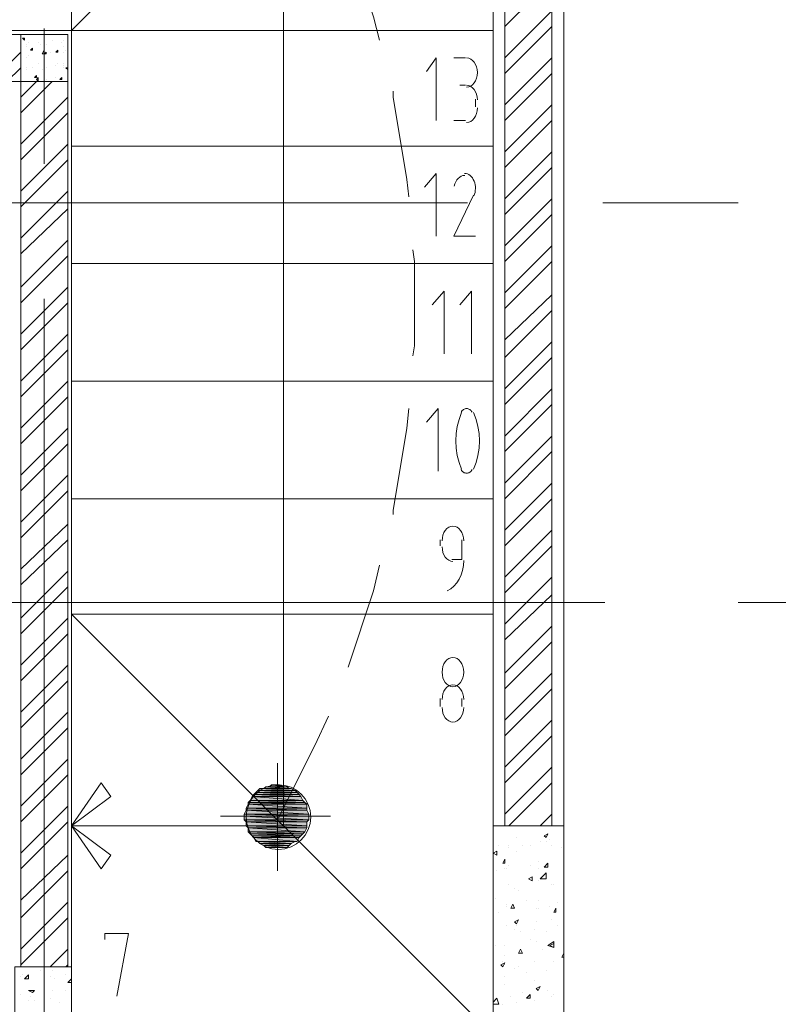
# Model space of a CAD drawing. Header units: millimetres. Extents: x 17 to 403, y 12 to 285.
# Tile 88 of 145: x 298 to 315, y 129 to 150. Entities that reach past the tile are written whole.
import ezdxf

# ---------------------------------------------------------------- set-up
doc = ezdxf.new("R2010")
doc.units = ezdxf.units.MM
doc.layers.add('FILL_FFFFFF', color=7, linetype='Continuous', true_color=0xffffff)
doc.layers.add('LINE_FFFFFF', color=7, linetype='Continuous', true_color=0xffffff)
doc.layers.add('LINE_000000', color=7, linetype='Continuous')

msp = doc.modelspace()

# ---------------------------------------------------------------- hatches: boundary and pattern name
at = {"layer": 'FILL_FFFFFF'}
h = msp.add_hatch(color=7, dxfattribs=at)
h.dxf.hatch_style = 1
h.paths.add_polyline_path([(303.615, 133.223), (304.461, 133.181), (303.572, 133.181), (303.615, 133.223)])
h = msp.add_hatch(color=7, dxfattribs=at)
h.dxf.hatch_style = 1
h.paths.add_polyline_path([(303.657, 133.265), (304.419, 133.223), (303.615, 133.223), (303.657, 133.265)])
h = msp.add_hatch(color=7, dxfattribs=at)
h.dxf.hatch_style = 1
h.paths.add_polyline_path([(304.419, 133.223), (303.615, 133.223), (304.461, 133.181), (304.419, 133.223)])
h = msp.add_hatch(color=7, dxfattribs=at)
h.dxf.hatch_style = 1
h.paths.add_polyline_path([(303.742, 133.265), (304.334, 133.265), (303.657, 133.265), (303.742, 133.265)])
h = msp.add_hatch(color=7, dxfattribs=at)
h.dxf.hatch_style = 1
h.paths.add_polyline_path([(304.334, 133.265), (303.657, 133.265), (304.419, 133.223), (304.334, 133.265)])
h = msp.add_hatch(color=7, dxfattribs=at)
h.dxf.hatch_style = 1
h.paths.add_polyline_path([(303.784, 133.308), (304.292, 133.265), (303.742, 133.265), (303.784, 133.308)])
h = msp.add_hatch(color=7, dxfattribs=at)
h.dxf.hatch_style = 1
h.paths.add_polyline_path([(304.292, 133.265), (303.742, 133.265), (304.334, 133.265), (304.292, 133.265)])
h = msp.add_hatch(color=7, dxfattribs=at)
h.dxf.hatch_style = 1
h.paths.add_polyline_path([(303.869, 133.308), (304.25, 133.308), (303.784, 133.308), (303.869, 133.308)])
h = msp.add_hatch(color=7, dxfattribs=at)
h.dxf.hatch_style = 1
h.paths.add_polyline_path([(304.25, 133.308), (303.784, 133.308), (304.292, 133.265), (304.25, 133.308)])
h = msp.add_hatch(color=7, dxfattribs=at)
h.dxf.hatch_style = 1
h.paths.add_polyline_path([(303.911, 133.35), (304.165, 133.308), (303.869, 133.308), (303.911, 133.35)])
h = msp.add_hatch(color=7, dxfattribs=at)
h.dxf.hatch_style = 1
h.paths.add_polyline_path([(304.165, 133.308), (303.869, 133.308), (304.25, 133.308), (304.165, 133.308)])
h = msp.add_hatch(color=7, dxfattribs=at)
h.dxf.hatch_style = 1
h.paths.add_polyline_path([(304.038, 133.35), (304.08, 133.35), (303.911, 133.35), (304.038, 133.35)])
h = msp.add_hatch(color=7, dxfattribs=at)
h.dxf.hatch_style = 1
h.paths.add_polyline_path([(304.08, 133.35), (303.911, 133.35), (304.165, 133.308), (304.08, 133.35)])
h = msp.add_hatch(color=7, dxfattribs=at)
h.dxf.hatch_style = 1
h.paths.add_polyline_path([(303.445, 133.011), (304.631, 132.969), (303.403, 132.969), (303.445, 133.011)])
h = msp.add_hatch(color=7, dxfattribs=at)
h.dxf.hatch_style = 1
h.paths.add_polyline_path([(303.488, 133.096), (304.588, 133.011), (303.445, 133.011), (303.488, 133.096)])
h = msp.add_hatch(color=7, dxfattribs=at)
h.dxf.hatch_style = 1
h.paths.add_polyline_path([(304.588, 133.011), (303.445, 133.011), (304.631, 132.969), (304.588, 133.011)])
h = msp.add_hatch(color=7, dxfattribs=at)
h.dxf.hatch_style = 1
h.paths.add_polyline_path([(303.53, 133.138), (304.546, 133.096), (303.488, 133.096), (303.53, 133.138)])
h = msp.add_hatch(color=7, dxfattribs=at)
h.dxf.hatch_style = 1
h.paths.add_polyline_path([(304.546, 133.096), (303.488, 133.096), (304.588, 133.011), (304.546, 133.096)])
h = msp.add_hatch(color=7, dxfattribs=at)
h.dxf.hatch_style = 1
h.paths.add_polyline_path([(303.572, 133.181), (304.504, 133.138), (303.53, 133.138), (303.572, 133.181)])
h = msp.add_hatch(color=7, dxfattribs=at)
h.dxf.hatch_style = 1
h.paths.add_polyline_path([(304.504, 133.138), (303.53, 133.138), (304.546, 133.096), (304.504, 133.138)])
h = msp.add_hatch(color=7, dxfattribs=at)
h.dxf.hatch_style = 1
h.paths.add_polyline_path([(304.461, 133.181), (303.572, 133.181), (304.504, 133.138), (304.461, 133.181)])
h = msp.add_hatch(color=7, dxfattribs=at)
h.dxf.hatch_style = 1
h.paths.add_polyline_path([(303.361, 132.8), (304.715, 132.715), (303.318, 132.715), (303.361, 132.8)])
h = msp.add_hatch(color=7, dxfattribs=at)
h.dxf.hatch_style = 1
h.paths.add_polyline_path([(303.403, 132.927), (304.673, 132.842), (303.361, 132.842), (303.403, 132.927)])
h = msp.add_hatch(color=7, dxfattribs=at)
h.dxf.hatch_style = 1
h.paths.add_polyline_path([(304.673, 132.842), (303.361, 132.842), (304.673, 132.8), (304.673, 132.842)])
h = msp.add_hatch(color=7, dxfattribs=at)
h.dxf.hatch_style = 1
h.paths.add_polyline_path([(303.361, 132.842), (304.673, 132.8), (303.361, 132.8), (303.361, 132.842)])
h = msp.add_hatch(color=7, dxfattribs=at)
h.dxf.hatch_style = 1
h.paths.add_polyline_path([(304.673, 132.8), (303.361, 132.8), (304.715, 132.715), (304.673, 132.8)])
h = msp.add_hatch(color=7, dxfattribs=at)
h.dxf.hatch_style = 1
h.paths.add_polyline_path([(304.631, 132.969), (303.403, 132.969), (304.673, 132.927), (304.631, 132.969)])
h = msp.add_hatch(color=7, dxfattribs=at)
h.dxf.hatch_style = 1
h.paths.add_polyline_path([(303.403, 132.969), (304.673, 132.927), (303.403, 132.927), (303.403, 132.969)])
h = msp.add_hatch(color=7, dxfattribs=at)
h.dxf.hatch_style = 1
h.paths.add_polyline_path([(304.673, 132.927), (303.403, 132.927), (304.673, 132.842), (304.673, 132.927)])
h = msp.add_hatch(color=7, dxfattribs=at)
h.dxf.hatch_style = 1
h.paths.add_polyline_path([(304.715, 132.715), (303.318, 132.715), (304.715, 132.673), (304.715, 132.715)])
h = msp.add_hatch(color=7, dxfattribs=at)
h.dxf.hatch_style = 1
h.paths.add_polyline_path([(303.318, 132.715), (304.715, 132.673), (303.318, 132.673), (303.318, 132.715)])
h = msp.add_hatch(color=7, dxfattribs=at)
h.dxf.hatch_style = 1
h.paths.add_polyline_path([(304.715, 132.673), (303.318, 132.673), (304.715, 132.588), (304.715, 132.673)])
h = msp.add_hatch(color=7, dxfattribs=at)
h.dxf.hatch_style = 1
h.paths.add_polyline_path([(303.318, 132.673), (304.715, 132.588), (303.318, 132.588), (303.318, 132.673)])
h = msp.add_hatch(color=7, dxfattribs=at)
h.dxf.hatch_style = 1
h.paths.add_polyline_path([(304.715, 132.588), (303.318, 132.588), (304.673, 132.546), (304.715, 132.588)])
h = msp.add_hatch(color=7, dxfattribs=at)
h.dxf.hatch_style = 1
h.paths.add_polyline_path([(303.318, 132.588), (304.673, 132.546), (303.361, 132.546), (303.318, 132.588)])
h = msp.add_hatch(color=7, dxfattribs=at)
h.dxf.hatch_style = 1
h.paths.add_polyline_path([(304.673, 132.546), (303.361, 132.546), (304.673, 132.461), (304.673, 132.546)])
h = msp.add_hatch(color=7, dxfattribs=at)
h.dxf.hatch_style = 1
h.paths.add_polyline_path([(303.361, 132.546), (304.673, 132.461), (303.361, 132.461), (303.361, 132.546)])
h = msp.add_hatch(color=7, dxfattribs=at)
h.dxf.hatch_style = 1
h.paths.add_polyline_path([(304.673, 132.461), (303.361, 132.461), (304.673, 132.419), (304.673, 132.461)])
h = msp.add_hatch(color=7, dxfattribs=at)
h.dxf.hatch_style = 1
h.paths.add_polyline_path([(303.361, 132.461), (304.673, 132.419), (303.403, 132.419), (303.361, 132.461)])
h = msp.add_hatch(color=7, dxfattribs=at)
h.dxf.hatch_style = 1
h.paths.add_polyline_path([(304.673, 132.419), (303.403, 132.419), (304.631, 132.334), (304.673, 132.419)])
h = msp.add_hatch(color=7, dxfattribs=at)
h.dxf.hatch_style = 1
h.paths.add_polyline_path([(303.403, 132.419), (304.631, 132.334), (303.403, 132.334), (303.403, 132.419)])
h = msp.add_hatch(color=7, dxfattribs=at)
h.dxf.hatch_style = 1
h.paths.add_polyline_path([(304.631, 132.334), (303.403, 132.334), (304.588, 132.292), (304.631, 132.334)])
h = msp.add_hatch(color=7, dxfattribs=at)
h.dxf.hatch_style = 1
h.paths.add_polyline_path([(303.403, 132.334), (304.588, 132.292), (303.445, 132.292), (303.403, 132.334)])
h = msp.add_hatch(color=7, dxfattribs=at)
h.dxf.hatch_style = 1
h.paths.add_polyline_path([(304.588, 132.292), (303.445, 132.292), (304.546, 132.249), (304.588, 132.292)])
h = msp.add_hatch(color=7, dxfattribs=at)
h.dxf.hatch_style = 1
h.paths.add_polyline_path([(303.445, 132.292), (304.546, 132.249), (303.488, 132.249), (303.445, 132.292)])
h = msp.add_hatch(color=7, dxfattribs=at)
h.dxf.hatch_style = 1
h.paths.add_polyline_path([(304.546, 132.249), (303.488, 132.249), (304.504, 132.207), (304.546, 132.249)])
h = msp.add_hatch(color=7, dxfattribs=at)
h.dxf.hatch_style = 1
h.paths.add_polyline_path([(303.488, 132.249), (304.504, 132.207), (303.53, 132.207), (303.488, 132.249)])
h = msp.add_hatch(color=7, dxfattribs=at)
h.dxf.hatch_style = 1
h.paths.add_polyline_path([(304.504, 132.207), (303.53, 132.207), (304.461, 132.122), (304.504, 132.207)])
h = msp.add_hatch(color=7, dxfattribs=at)
h.dxf.hatch_style = 1
h.paths.add_polyline_path([(303.53, 132.207), (304.461, 132.122), (303.572, 132.122), (303.53, 132.207)])
h = msp.add_hatch(color=7, dxfattribs=at)
h.dxf.hatch_style = 1
h.paths.add_polyline_path([(304.461, 132.122), (303.572, 132.122), (304.419, 132.122), (304.461, 132.122)])
h = msp.add_hatch(color=7, dxfattribs=at)
h.dxf.hatch_style = 1
h.paths.add_polyline_path([(303.572, 132.122), (304.419, 132.122), (303.615, 132.122), (303.572, 132.122)])
h = msp.add_hatch(color=7, dxfattribs=at)
h.dxf.hatch_style = 1
h.paths.add_polyline_path([(304.419, 132.122), (303.615, 132.122), (304.334, 132.08), (304.419, 132.122)])
h = msp.add_hatch(color=7, dxfattribs=at)
h.dxf.hatch_style = 1
h.paths.add_polyline_path([(303.615, 132.122), (304.334, 132.08), (303.657, 132.08), (303.615, 132.122)])
h = msp.add_hatch(color=7, dxfattribs=at)
h.dxf.hatch_style = 1
h.paths.add_polyline_path([(304.334, 132.08), (303.657, 132.08), (304.292, 132.038), (304.334, 132.08)])
h = msp.add_hatch(color=7, dxfattribs=at)
h.dxf.hatch_style = 1
h.paths.add_polyline_path([(303.657, 132.08), (304.292, 132.038), (303.742, 132.038), (303.657, 132.08)])
h = msp.add_hatch(color=7, dxfattribs=at)
h.dxf.hatch_style = 1
h.paths.add_polyline_path([(304.292, 132.038), (303.742, 132.038), (304.25, 131.995), (304.292, 132.038)])
h = msp.add_hatch(color=7, dxfattribs=at)
h.dxf.hatch_style = 1
h.paths.add_polyline_path([(303.742, 132.038), (304.25, 131.995), (303.784, 131.995), (303.742, 132.038)])
h = msp.add_hatch(color=7, dxfattribs=at)
h.dxf.hatch_style = 1
h.paths.add_polyline_path([(304.25, 131.995), (303.784, 131.995), (304.165, 131.995), (304.25, 131.995)])
h = msp.add_hatch(color=7, dxfattribs=at)
h.dxf.hatch_style = 1
h.paths.add_polyline_path([(303.784, 131.995), (304.165, 131.995), (303.869, 131.995), (303.784, 131.995)])
h = msp.add_hatch(color=7, dxfattribs=at)
h.dxf.hatch_style = 1
h.paths.add_polyline_path([(303.869, 131.995), (303.911, 131.995), (304.08, 131.995), (303.869, 131.995)])
h = msp.add_hatch(color=7, dxfattribs=at)
h.dxf.hatch_style = 1
h.paths.add_polyline_path([(303.869, 131.995), (304.165, 131.995), (304.08, 131.995), (303.869, 131.995)])
h = msp.add_hatch(color=7, dxfattribs=at)
h.dxf.hatch_style = 1
h.paths.add_polyline_path([(303.911, 131.995), (304.08, 131.995), (304.038, 131.995), (303.911, 131.995)])

# ---------------------------------------------------------------- linework, layer by layer
at = {"layer": 'LINE_000000', "lineweight": 0}
for p, q in [((310.219, 151.596), (310.219, 148.675)), ((308.949, 149.733), (309.965, 150.749)), ((308.949, 149.056), (309.965, 150.072)), ((288.925, 149.648), (299.593, 149.648)), ((299, 149.691), (299, 146.77)), ((299.593, 149.648), (299.593, 113.242)), ((308.949, 148.717), (309.965, 149.733)), ((298.535, 149.479), (298.577, 149.479)), ((298.535, 149.479), (298.577, 149.437)), ((298.577, 149.437), (298.577, 149.479)), ((298.662, 149.394), (298.662, 149.394)), ((298.873, 149.394), (298.873, 149.394)), ((299.17, 149.437), (299.17, 149.437)), ((299.381, 149.394), (299.381, 149.394)), ((299.424, 149.437), (299.424, 149.437)), ((297.857, 148.548), (298.492, 149.183)), ((298.619, 149.352), (298.619, 149.352)), ((298.619, 149.31), (298.619, 149.31)), ((298.704, 149.225), (298.746, 149.267)), ((298.704, 149.225), (298.746, 149.225)), ((298.746, 149.225), (298.746, 149.267)), ((298.916, 149.352), (298.916, 149.352)), ((299, 149.352), (299, 149.352)), ((299, 149.14), (299.043, 149.183)), ((299.043, 149.352), (299.043, 149.352)), ((299.043, 149.14), (299.043, 149.183)), ((299.127, 149.183), (299.127, 149.183)), ((299.254, 149.183), (299.297, 149.225)), ((299.254, 149.183), (299.297, 149.183)), ((299.297, 149.183), (299.297, 149.225)), ((299.424, 149.31), (299.424, 149.31)), ((299.424, 149.183), (299.424, 149.183)), ((299.466, 149.225), (299.466, 149.225)), ((298.619, 149.056), (298.619, 149.056)), ((298.662, 149.098), (298.662, 149.098)), ((298.662, 149.098), (298.662, 149.098)), ((298.958, 149.14), (298.958, 149.14)), ((299, 149.14), (299.043, 149.14)), ((299, 149.098), (299, 149.098)), ((307.848, 149.056), (308.102, 149.056)), ((308.949, 148.04), (309.965, 149.056)), ((298.196, 148.548), (298.492, 148.844)), ((298.492, 148.759), (298.492, 148.759)), ((298.619, 148.844), (298.619, 148.844)), ((298.619, 148.802), (298.619, 148.802)), ((298.746, 148.844), (298.746, 148.844)), ((298.873, 148.929), (298.873, 148.929)), ((298.958, 148.802), (298.958, 148.802)), ((299, 148.844), (299, 148.844)), ((299.043, 148.844), (299.043, 148.844)), ((299.254, 148.886), (299.254, 148.886)), ((299.297, 148.929), (299.297, 148.929)), ((299.424, 148.929), (299.424, 148.929)), ((299.424, 148.886), (299.424, 148.886)), ((299.424, 148.886), (299.424, 148.886)), ((299.424, 148.844), (299.424, 148.844)), ((299.466, 148.844), (299.508, 148.844)), ((299.466, 148.844), (299.508, 148.802)), ((298.492, 148.209), (298.831, 148.548)), ((298.492, 147.87), (299.17, 148.548)), ((298.789, 148.632), (298.831, 148.675)), ((298.789, 148.632), (298.831, 148.632)), ((298.831, 148.632), (298.831, 148.675)), ((298.831, 148.59), (298.873, 148.632)), ((298.831, 148.59), (298.873, 148.548)), ((298.873, 148.548), (298.873, 148.632)), ((299, 148.59), (299, 148.59)), ((299.043, 148.59), (299.043, 148.59)), ((299.254, 148.632), (299.254, 148.632)), ((299.339, 148.59), (299.381, 148.632)), ((299.339, 148.59), (299.381, 148.59)), ((299.381, 148.59), (299.381, 148.632)), ((299.381, 148.632), (299.381, 148.632)), ((308.949, 147.701), (309.965, 148.717)), ((308.102, 148.463), (307.975, 148.463)), ((298.492, 147.193), (299.508, 148.209)), ((308.314, 148.167), (308.314, 147.997)), ((298.492, 146.854), (299.508, 147.87)), ((308.949, 147.024), (309.965, 148.04)), ((308.102, 147.701), (307.848, 147.701)), ((308.949, 146.685), (309.965, 147.701)), ((298.492, 146.177), (299.508, 147.193)), ((308.949, 146.008), (309.965, 147.024)), ((298.492, 145.838), (299.508, 146.854)), ((308.949, 145.669), (309.965, 146.685)), ((298.492, 145.161), (299.508, 146.177)), ((308.949, 144.992), (309.965, 146.008)), ((308.144, 145.923), (290.618, 145.923)), ((298.492, 144.822), (299.508, 145.796)), ((310.219, 145.754), (310.219, 128.27)), ((313.986, 145.923), (311.065, 145.923)), ((308.949, 144.653), (309.965, 145.669)), ((298.492, 144.103), (299.508, 145.119)), ((308.949, 143.976), (309.965, 144.992)), ((298.492, 143.764), (299.508, 144.78)), ((308.949, 143.637), (309.965, 144.653)), ((298.492, 143.087), (299.508, 144.103)), ((299, 143.849), (299, 126.323)), ((308.949, 142.96), (309.965, 143.933)), ((298.492, 142.748), (299.508, 143.764)), ((308.949, 142.579), (309.965, 143.595)), ((298.492, 142.071), (299.508, 143.087)), ((308.949, 141.901), (309.965, 142.917)), ((298.492, 141.732), (299.508, 142.748)), ((308.949, 141.563), (309.965, 142.579)), ((298.492, 141.055), (299.508, 142.071)), ((298.492, 140.716), (299.508, 141.732)), ((308.949, 140.885), (309.965, 141.901)), ((308.949, 140.547), (309.965, 141.563)), ((298.492, 140.039), (299.508, 141.055)), ((308.949, 139.869), (309.965, 140.885)), ((298.492, 139.7), (299.508, 140.716)), ((308.949, 139.531), (309.965, 140.547)), ((298.492, 139.023), (299.508, 140.039)), ((308.949, 138.853), (309.965, 139.869)), ((298.492, 138.684), (299.508, 139.7)), ((308.949, 138.515), (309.965, 139.531)), ((298.492, 138.007), (299.508, 138.98)), ((308.949, 137.837), (309.965, 138.853)), ((298.492, 137.668), (299.508, 138.642)), ((307.552, 138.642), (307.552, 138.515)), ((308.017, 138.218), (308.017, 138.642)), ((308.949, 137.499), (309.965, 138.515)), ((307.806, 138.218), (308.017, 138.218)), ((298.492, 136.948), (299.508, 137.964)), ((308.949, 136.821), (309.965, 137.837)), ((298.492, 136.61), (299.508, 137.626)), ((308.949, 136.483), (309.965, 137.456)), ((311.108, 137.287), (293.582, 137.287)), ((316.907, 137.287), (313.986, 137.287)), ((298.492, 135.932), (299.508, 136.948)), ((298.492, 135.594), (299.508, 136.61)), ((308.949, 135.763), (309.965, 136.779)), ((308.949, 135.424), (309.965, 136.44)), ((298.492, 134.916), (299.508, 135.932)), ((308.949, 134.747), (309.965, 135.763)), ((298.492, 134.578), (299.508, 135.594)), ((308.949, 134.408), (309.965, 135.424)), ((307.552, 135.043), (307.552, 135.213)), ((308.017, 135.213), (308.017, 135.043)), ((298.492, 133.9), (299.508, 134.916)), ((308.949, 133.731), (309.965, 134.747)), ((298.492, 133.562), (299.508, 134.578)), ((308.949, 133.392), (309.965, 134.408)), ((298.492, 132.884), (299.508, 133.9)), ((304.038, 133.816), (304.038, 131.487)), ((308.949, 132.715), (309.965, 133.731)), ((298.492, 132.546), (299.508, 133.562)), ((309.033, 132.461), (309.965, 133.392)), ((298.492, 131.868), (299.508, 132.884)), ((302.81, 132.673), (305.181, 132.673)), ((302.853, 132.673), (305.181, 132.673)), ((309.711, 132.461), (309.965, 132.715)), ((298.492, 131.53), (299.508, 132.546)), ((309.076, 132.461), (309.076, 132.461)), ((309.203, 132.207), (309.203, 132.207)), ((309.795, 132.249), (309.88, 132.292)), ((309.795, 132.249), (309.838, 132.207)), ((309.838, 132.207), (309.88, 132.292)), ((309.922, 132.165), (309.922, 132.165)), ((308.822, 132.038), (308.822, 132.038)), ((309.033, 132.038), (309.033, 132.038)), ((309.033, 131.995), (309.033, 131.995)), ((309.33, 132.038), (309.33, 132.038)), ((309.499, 132.038), (309.499, 132.038)), ((309.711, 132.122), (309.711, 132.122)), ((309.838, 132.122), (309.838, 132.122)), ((309.965, 132.038), (309.965, 132.038)), ((310.176, 131.995), (310.176, 131.995)), ((298.492, 130.852), (299.508, 131.826)), ((308.695, 131.868), (308.779, 131.911)), ((308.695, 131.868), (308.779, 131.826)), ((308.779, 131.826), (308.779, 131.911)), ((308.906, 131.657), (308.949, 131.741)), ((308.949, 131.657), (308.949, 131.741)), ((309.203, 131.911), (309.203, 131.911)), ((309.668, 131.699), (309.668, 131.699)), ((298.492, 130.471), (299.508, 131.487)), ((308.779, 131.487), (308.779, 131.487)), ((308.906, 131.657), (308.949, 131.657)), ((308.949, 131.53), (308.949, 131.53)), ((308.991, 131.53), (308.991, 131.53)), ((309.033, 131.614), (309.033, 131.614)), ((309.499, 131.614), (309.499, 131.614)), ((309.499, 131.614), (309.499, 131.614)), ((309.668, 131.53), (309.668, 131.53)), ((309.795, 131.572), (309.88, 131.657)), ((309.795, 131.572), (309.88, 131.572)), ((309.88, 131.572), (309.88, 131.657)), ((309.457, 131.318), (309.541, 131.36)), ((309.457, 131.318), (309.541, 131.276)), ((309.541, 131.276), (309.541, 131.36)), ((309.668, 131.276), (309.668, 131.276)), ((309.711, 131.318), (309.838, 131.445)), ((309.033, 131.191), (309.033, 131.191)), ((309.16, 131.106), (309.16, 131.106)), ((309.245, 131.064), (309.245, 131.064)), ((309.965, 131.191), (309.965, 131.191)), ((310.007, 131.191), (310.007, 131.191)), ((308.737, 130.895), (308.737, 130.895)), ((309.414, 130.852), (309.414, 130.852)), ((309.668, 130.852), (309.668, 130.852)), ((298.492, 129.794), (299.508, 130.81)), ((308.991, 130.768), (308.991, 130.768)), ((308.991, 130.725), (308.991, 130.725)), ((309.076, 130.683), (309.118, 130.768)), ((309.076, 130.683), (309.16, 130.683)), ((309.16, 130.683), (309.118, 130.768)), ((309.626, 130.683), (309.626, 130.683)), ((309.668, 130.683), (309.668, 130.683)), ((309.922, 130.725), (309.922, 130.725)), ((310.007, 130.598), (310.049, 130.683)), ((310.049, 130.598), (310.049, 130.683)), ((310.092, 130.81), (310.092, 130.81)), ((298.492, 129.455), (299.508, 130.471)), ((308.822, 130.598), (308.822, 130.598)), ((309.16, 130.387), (309.245, 130.429)), ((309.203, 130.344), (309.245, 130.429)), ((309.965, 130.429), (309.965, 130.429)), ((310.007, 130.598), (310.049, 130.598)), ((308.991, 130.302), (308.991, 130.302)), ((309.16, 130.387), (309.203, 130.344)), ((309.16, 130.217), (309.16, 130.217)), ((309.203, 130.302), (309.203, 130.302)), ((309.584, 130.217), (309.584, 130.217)), ((309.626, 130.387), (309.626, 130.387)), ((310.092, 130.302), (310.092, 130.302)), ((309.287, 130.175), (309.287, 130.175)), ((309.499, 130.006), (309.499, 130.006)), ((309.838, 130.175), (309.838, 130.175)), ((299.127, 129.413), (299.508, 129.794)), ((308.737, 129.879), (308.737, 129.879)), ((308.949, 129.879), (308.949, 129.879)), ((309.245, 129.709), (309.287, 129.794)), ((309.33, 129.709), (309.287, 129.794)), ((309.626, 129.963), (309.626, 129.963)), ((309.753, 129.794), (309.753, 129.794)), ((309.88, 129.879), (310.007, 129.963)), ((309.88, 129.879), (310.007, 129.836)), ((309.922, 129.879), (310.007, 129.921)), ((309.922, 129.879), (310.007, 129.836)), ((310.007, 129.836), (310.007, 129.963)), ((310.007, 129.836), (310.007, 129.921)), ((308.949, 129.667), (308.949, 129.667)), ((309.245, 129.709), (309.33, 129.709)), ((309.245, 129.709), (309.245, 129.709)), ((310.176, 129.625), (310.219, 129.709)), ((310.176, 129.625), (310.219, 129.625)), ((299.466, 129.413), (299.508, 129.455)), ((308.864, 129.455), (308.949, 129.498)), ((308.864, 129.455), (308.906, 129.413)), ((308.906, 129.54), (308.906, 129.54)), ((308.906, 129.413), (308.949, 129.498)), ((308.949, 129.455), (308.949, 129.455)), ((309.16, 129.371), (309.16, 129.371)), ((309.245, 129.413), (309.245, 129.413)), ((309.584, 129.54), (309.584, 129.54)), ((309.584, 129.54), (309.584, 129.54)), ((310.007, 129.54), (310.007, 129.54)), ((298.492, 129.201), (298.492, 129.201)), ((298.535, 129.244), (298.535, 129.244)), ((298.577, 129.159), (298.662, 129.244)), ((298.577, 129.159), (298.662, 129.159)), ((298.662, 129.159), (298.662, 129.244)), ((298.916, 129.328), (298.916, 129.328)), ((299.127, 129.201), (299.127, 129.201)), ((299.17, 129.328), (299.17, 129.328)), ((299.212, 129.159), (299.212, 129.159)), ((299.466, 129.244), (299.466, 129.244)), ((299.508, 129.074), (299.593, 129.159)), ((299.593, 129.074), (299.593, 129.159)), ((308.949, 129.201), (308.949, 129.201)), ((309.414, 129.286), (309.414, 129.286)), ((309.838, 129.328), (309.838, 129.328)), ((299.508, 129.074), (299.593, 129.074)), ((308.949, 129.032), (308.949, 129.032)), ((309.584, 129.117), (309.584, 129.117)), ((309.626, 128.947), (309.711, 128.99)), ((309.626, 128.947), (309.668, 128.905)), ((309.668, 128.905), (309.711, 128.99)), ((310.219, 128.947), (310.219, 128.947)), ((298.492, 128.82), (298.492, 128.82)), ((298.662, 128.905), (298.789, 128.905)), ((298.662, 128.905), (298.746, 128.863)), ((298.704, 128.778), (298.704, 128.778)), ((298.746, 128.863), (298.789, 128.905)), ((299.127, 128.736), (299.127, 128.736)), ((299.17, 128.905), (299.17, 128.905)), ((299.466, 128.905), (299.466, 128.905)), ((308.695, 128.651), (308.779, 128.736)), ((308.822, 128.609), (308.779, 128.736)), ((309.076, 128.778), (309.076, 128.778)), ((309.33, 128.863), (309.33, 128.863)), ((309.414, 128.736), (309.499, 128.82)), ((309.414, 128.736), (309.499, 128.736)), ((309.499, 128.736), (309.499, 128.82)), ((309.88, 128.905), (309.88, 128.905)), ((309.965, 128.778), (309.965, 128.778)), ((310.007, 128.82), (310.007, 128.82)), ((298.662, 128.693), (298.662, 128.693)), ((298.789, 128.693), (298.789, 128.693)), ((299.339, 128.651), (299.339, 128.651)), ((308.695, 128.609), (308.822, 128.609)), ((308.906, 128.609), (308.906, 128.609)), ((309.203, 128.651), (309.203, 128.651)), ((309.584, 128.693), (309.584, 128.693))]:
    msp.add_line(p, q, dxfattribs=at)
for points in [[(299.593, 158.792), (299.593, 149.648), (297.053, 149.648), (297.053, 158.792), (299.593, 158.792)], [(299.593, 149.648), (308.695, 158.792), (299.593, 158.792), (299.593, 149.648)], [(299.593, 149.648), (299.593, 158.792), (308.695, 158.792), (308.695, 149.648), (299.593, 149.648)], [(308.949, 132.461), (309.965, 132.461), (309.965, 158.792), (308.949, 158.792), (308.949, 132.461)], [(308.695, 147.151), (299.593, 147.151), (299.593, 149.648), (308.695, 149.648), (308.695, 147.151)], [(298.492, 148.548), (298.492, 149.564), (289.01, 149.564), (289.01, 148.548), (298.492, 148.548)], [(299.508, 149.564), (298.492, 149.564), (298.492, 148.548), (299.508, 148.548), (299.508, 149.564)], [(298.958, 149.14), (299, 149.225), (299, 149.14), (298.958, 149.14)], [(298.492, 129.413), (299.508, 129.413), (299.508, 148.548), (298.492, 148.548), (298.492, 129.413)], [(308.695, 144.611), (299.593, 144.611), (299.593, 147.151), (308.695, 147.151), (308.695, 144.611)], [(308.695, 142.071), (299.593, 142.071), (299.593, 144.611), (308.695, 144.611), (308.695, 142.071)], [(308.695, 139.531), (299.593, 139.531), (299.593, 142.071), (308.695, 142.071), (308.695, 139.531)], [(308.695, 137.033), (299.593, 137.033), (299.593, 139.531), (308.695, 139.531), (308.695, 137.033)], [(308.695, 127.931), (308.695, 137.033), (299.593, 137.033), (299.593, 127.931), (308.695, 127.931)], [(299.593, 137.033), (308.695, 127.931), (299.593, 127.931), (299.593, 137.033)], [(308.06, 135.784), (308.055, 135.848), (308.041, 135.908), (308.02, 135.962), (307.991, 136.009), (307.957, 136.047), (307.917, 136.077), (307.874, 136.095), (307.827, 136.102), (307.78, 136.095), (307.736, 136.077), (307.697, 136.047), (307.662, 136.009), (307.634, 135.962), (307.612, 135.908), (307.599, 135.848), (307.594, 135.784), (307.599, 135.72), (307.612, 135.661), (307.634, 135.607), (307.662, 135.56), (307.697, 135.521), (307.736, 135.492), (307.78, 135.473), (307.827, 135.467), (307.874, 135.473), (307.917, 135.492), (307.957, 135.521), (307.991, 135.56), (308.02, 135.607), (308.041, 135.661), (308.055, 135.72), (308.06, 135.784)], [(300.228, 133.392), (299.593, 132.461), (300.44, 133.096), (300.228, 133.392)], [(304.758, 132.652), (304.743, 132.792), (304.703, 132.923), (304.638, 133.042), (304.553, 133.145), (304.45, 133.231), (304.331, 133.295), (304.2, 133.336), (304.059, 133.35), (303.918, 133.336), (303.787, 133.295), (303.669, 133.231), (303.565, 133.145), (303.48, 133.042), (303.416, 132.923), (303.375, 132.792), (303.361, 132.652), (303.375, 132.511), (303.416, 132.38), (303.48, 132.261), (303.565, 132.158), (303.669, 132.072), (303.787, 132.008), (303.918, 131.967), (304.059, 131.953), (304.2, 131.967), (304.331, 132.008), (304.45, 132.072), (304.553, 132.158), (304.638, 132.261), (304.703, 132.38), (304.743, 132.511), (304.758, 132.652)], [(300.228, 131.53), (299.593, 132.461), (300.44, 131.826), (300.228, 131.53)], [(308.695, 126.407), (310.219, 126.407), (310.219, 132.461), (308.695, 132.461), (308.695, 126.407)], [(298.365, 126.407), (299.593, 126.407), (299.593, 129.413), (298.365, 129.413), (298.365, 126.407)]]:
    msp.add_lwpolyline(points, close=True, dxfattribs=at)
for points in [[(310.219, 130.429), (310.219, 158.792), (308.695, 158.792), (308.695, 130.429)], [(292.015, 154.22), (304.165, 154.22), (304.165, 132.461), (299.593, 132.461)], [(306.239, 149.437), (306.112, 149.945), (305.562, 151.638)], [(307.467, 147.701), (307.467, 149.056), (307.255, 148.759)], [(308.123, 148.421), (308.17, 148.427), (308.214, 148.446), (308.253, 148.475), (308.288, 148.514), (308.316, 148.561), (308.338, 148.615), (308.351, 148.674), (308.356, 148.738), (308.351, 148.802), (308.338, 148.862), (308.316, 148.916), (308.288, 148.963), (308.253, 149.001), (308.214, 149.031), (308.17, 149.049), (308.123, 149.056)], [(306.874, 146.05), (306.832, 146.431), (306.536, 148.209), (306.536, 148.336)], [(308.356, 148.146), (308.351, 148.209), (308.338, 148.269), (308.316, 148.323), (308.288, 148.37), (308.253, 148.409), (308.214, 148.438), (308.17, 148.457), (308.123, 148.463)], [(308.123, 147.659), (308.17, 147.665), (308.214, 147.684), (308.253, 147.713), (308.288, 147.752), (308.316, 147.799), (308.338, 147.853), (308.351, 147.912), (308.356, 147.976)], [(307.467, 145.203), (307.467, 146.558), (307.213, 146.262)], [(308.083, 146.516), (308.044, 146.512), (308.007, 146.499), (307.973, 146.479), (307.941, 146.452), (307.913, 146.418), (307.889, 146.379), (307.87, 146.334), (307.857, 146.284)], [(308.278, 146.072), (308.293, 146.11), (308.304, 146.15), (308.311, 146.191), (308.314, 146.233), (308.312, 146.274), (308.307, 146.316), (308.298, 146.356), (308.284, 146.395), (308.267, 146.431), (308.247, 146.463), (308.224, 146.491), (308.198, 146.515), (308.171, 146.533), (308.142, 146.547), (308.111, 146.555), (308.08, 146.558)], [(308.271, 146.092), (307.848, 145.203), (308.314, 145.203)], [(306.959, 142.621), (307.001, 142.833), (307.001, 144.653), (306.959, 144.907)], [(307.636, 142.663), (307.636, 144.018), (307.382, 143.722)], [(308.229, 142.663), (308.229, 144.018), (307.975, 143.722)], [(306.536, 139.192), (306.536, 139.277), (306.832, 141.055), (306.874, 141.478)], [(307.509, 140.123), (307.509, 141.478), (307.255, 141.182)], [(308.014, 141.391), (307.96, 141.245), (307.921, 141.093), (307.898, 140.937), (307.89, 140.779), (307.898, 140.622), (307.921, 140.466), (307.96, 140.314), (308.014, 140.168)], [(308.242, 141.401), (308.231, 141.418), (308.218, 141.433), (308.205, 141.447), (308.19, 141.458), (308.174, 141.466), (308.158, 141.473), (308.141, 141.477), (308.123, 141.478), (308.106, 141.477), (308.089, 141.473), (308.072, 141.466), (308.056, 141.458), (308.042, 141.447), (308.028, 141.433), (308.015, 141.418), (308.004, 141.401)], [(308.275, 140.168), (308.329, 140.314), (308.367, 140.466), (308.391, 140.622), (308.398, 140.779), (308.391, 140.937), (308.367, 141.093), (308.329, 141.245), (308.275, 141.391)], [(308.004, 140.158), (308.015, 140.141), (308.028, 140.126), (308.042, 140.112), (308.056, 140.101), (308.072, 140.093), (308.089, 140.086), (308.106, 140.082), (308.123, 140.081), (308.141, 140.082), (308.158, 140.086), (308.174, 140.093), (308.19, 140.101), (308.205, 140.112), (308.218, 140.126), (308.231, 140.141), (308.242, 140.158)], [(308.06, 138.621), (308.055, 138.684), (308.041, 138.744), (308.02, 138.798), (307.991, 138.845), (307.957, 138.884), (307.917, 138.913), (307.874, 138.932), (307.827, 138.938), (307.78, 138.932), (307.736, 138.913), (307.697, 138.884), (307.662, 138.845), (307.634, 138.798), (307.612, 138.744), (307.599, 138.684), (307.594, 138.621)], [(307.594, 138.494), (307.599, 138.43), (307.612, 138.37), (307.634, 138.316), (307.662, 138.269), (307.697, 138.23), (307.736, 138.201), (307.78, 138.182), (307.827, 138.176)], [(305.562, 135.89), (306.112, 137.541), (306.239, 138.091)], [(307.703, 137.537), (307.779, 137.581), (307.849, 137.639), (307.91, 137.71), (307.961, 137.792), (308.003, 137.883), (308.034, 137.982), (308.053, 138.087), (308.06, 138.197)], [(308.06, 135.192), (308.055, 135.255), (308.041, 135.315), (308.02, 135.369), (307.991, 135.416), (307.957, 135.455), (307.917, 135.484), (307.874, 135.503), (307.827, 135.509), (307.78, 135.503), (307.736, 135.484), (307.697, 135.455), (307.662, 135.416), (307.634, 135.369), (307.612, 135.315), (307.599, 135.255), (307.594, 135.192)], [(307.594, 135.022), (307.599, 134.958), (307.612, 134.899), (307.634, 134.845), (307.662, 134.798), (307.697, 134.759), (307.736, 134.73), (307.78, 134.711), (307.827, 134.705), (307.874, 134.711), (307.917, 134.73), (307.957, 134.759), (307.991, 134.798), (308.02, 134.845), (308.041, 134.899), (308.055, 134.958), (308.06, 135.022)], [(304.038, 132.588), (304.842, 134.197), (305.139, 134.832)], [(309.838, 131.445), (309.838, 131.318), (309.711, 131.318)], [(300.567, 128.778), (300.821, 130.133), (300.313, 130.133), (300.313, 130.006)]]:
    msp.add_lwpolyline(points, dxfattribs=at)
at = {"layer": 'LINE_FFFFFF', "lineweight": 0}
for points in [[(303.615, 133.223), (304.461, 133.181), (303.572, 133.181), (303.615, 133.223)], [(303.657, 133.265), (304.419, 133.223), (303.615, 133.223), (303.657, 133.265)], [(304.419, 133.223), (303.615, 133.223), (304.461, 133.181), (304.419, 133.223)], [(303.742, 133.265), (304.334, 133.265), (303.657, 133.265), (303.742, 133.265)], [(304.334, 133.265), (303.657, 133.265), (304.419, 133.223), (304.334, 133.265)], [(303.784, 133.308), (304.292, 133.265), (303.742, 133.265), (303.784, 133.308)], [(304.292, 133.265), (303.742, 133.265), (304.334, 133.265), (304.292, 133.265)], [(303.869, 133.308), (304.25, 133.308), (303.784, 133.308), (303.869, 133.308)], [(304.25, 133.308), (303.784, 133.308), (304.292, 133.265), (304.25, 133.308)], [(303.911, 133.35), (304.165, 133.308), (303.869, 133.308), (303.911, 133.35)], [(304.165, 133.308), (303.869, 133.308), (304.25, 133.308), (304.165, 133.308)], [(304.038, 133.35), (304.08, 133.35), (303.911, 133.35), (304.038, 133.35)], [(304.08, 133.35), (303.911, 133.35), (304.165, 133.308), (304.08, 133.35)], [(303.445, 133.011), (304.631, 132.969), (303.403, 132.969), (303.445, 133.011)], [(303.488, 133.096), (304.588, 133.011), (303.445, 133.011), (303.488, 133.096)], [(304.588, 133.011), (303.445, 133.011), (304.631, 132.969), (304.588, 133.011)], [(303.53, 133.138), (304.546, 133.096), (303.488, 133.096), (303.53, 133.138)], [(304.546, 133.096), (303.488, 133.096), (304.588, 133.011), (304.546, 133.096)], [(303.572, 133.181), (304.504, 133.138), (303.53, 133.138), (303.572, 133.181)], [(304.504, 133.138), (303.53, 133.138), (304.546, 133.096), (304.504, 133.138)], [(304.461, 133.181), (303.572, 133.181), (304.504, 133.138), (304.461, 133.181)], [(303.361, 132.8), (304.715, 132.715), (303.318, 132.715), (303.361, 132.8)], [(303.403, 132.927), (304.673, 132.842), (303.361, 132.842), (303.403, 132.927)], [(304.673, 132.842), (303.361, 132.842), (304.673, 132.8), (304.673, 132.842)], [(303.361, 132.842), (304.673, 132.8), (303.361, 132.8), (303.361, 132.842)], [(304.673, 132.8), (303.361, 132.8), (304.715, 132.715), (304.673, 132.8)], [(304.631, 132.969), (303.403, 132.969), (304.673, 132.927), (304.631, 132.969)], [(303.403, 132.969), (304.673, 132.927), (303.403, 132.927), (303.403, 132.969)], [(304.673, 132.927), (303.403, 132.927), (304.673, 132.842), (304.673, 132.927)], [(304.715, 132.715), (303.318, 132.715), (304.715, 132.673), (304.715, 132.715)], [(303.318, 132.715), (304.715, 132.673), (303.318, 132.673), (303.318, 132.715)], [(304.715, 132.673), (303.318, 132.673), (304.715, 132.588), (304.715, 132.673)], [(303.318, 132.673), (304.715, 132.588), (303.318, 132.588), (303.318, 132.673)], [(304.715, 132.588), (303.318, 132.588), (304.673, 132.546), (304.715, 132.588)], [(303.318, 132.588), (304.673, 132.546), (303.361, 132.546), (303.318, 132.588)], [(304.673, 132.546), (303.361, 132.546), (304.673, 132.461), (304.673, 132.546)], [(303.361, 132.546), (304.673, 132.461), (303.361, 132.461), (303.361, 132.546)], [(304.673, 132.461), (303.361, 132.461), (304.673, 132.419), (304.673, 132.461)], [(303.361, 132.461), (304.673, 132.419), (303.403, 132.419), (303.361, 132.461)], [(304.673, 132.419), (303.403, 132.419), (304.631, 132.334), (304.673, 132.419)], [(303.403, 132.419), (304.631, 132.334), (303.403, 132.334), (303.403, 132.419)], [(304.631, 132.334), (303.403, 132.334), (304.588, 132.292), (304.631, 132.334)], [(303.403, 132.334), (304.588, 132.292), (303.445, 132.292), (303.403, 132.334)], [(304.588, 132.292), (303.445, 132.292), (304.546, 132.249), (304.588, 132.292)], [(303.445, 132.292), (304.546, 132.249), (303.488, 132.249), (303.445, 132.292)], [(304.546, 132.249), (303.488, 132.249), (304.504, 132.207), (304.546, 132.249)], [(303.488, 132.249), (304.504, 132.207), (303.53, 132.207), (303.488, 132.249)], [(304.504, 132.207), (303.53, 132.207), (304.461, 132.122), (304.504, 132.207)], [(303.53, 132.207), (304.461, 132.122), (303.572, 132.122), (303.53, 132.207)], [(304.461, 132.122), (303.572, 132.122), (304.419, 132.122), (304.461, 132.122)], [(303.572, 132.122), (304.419, 132.122), (303.615, 132.122), (303.572, 132.122)], [(304.419, 132.122), (303.615, 132.122), (304.334, 132.08), (304.419, 132.122)], [(303.615, 132.122), (304.334, 132.08), (303.657, 132.08), (303.615, 132.122)], [(304.334, 132.08), (303.657, 132.08), (304.292, 132.038), (304.334, 132.08)], [(303.657, 132.08), (304.292, 132.038), (303.742, 132.038), (303.657, 132.08)], [(304.292, 132.038), (303.742, 132.038), (304.25, 131.995), (304.292, 132.038)], [(303.742, 132.038), (304.25, 131.995), (303.784, 131.995), (303.742, 132.038)], [(304.25, 131.995), (303.784, 131.995), (304.165, 131.995), (304.25, 131.995)], [(303.784, 131.995), (304.165, 131.995), (303.869, 131.995), (303.784, 131.995)], [(303.869, 131.995), (303.911, 131.995), (304.08, 131.995), (303.869, 131.995)], [(303.869, 131.995), (304.165, 131.995), (304.08, 131.995), (303.869, 131.995)], [(303.911, 131.995), (304.08, 131.995), (304.038, 131.995), (303.911, 131.995)]]:
    msp.add_lwpolyline(points, close=True, dxfattribs=at)

doc.saveas('drawing.dxf')
